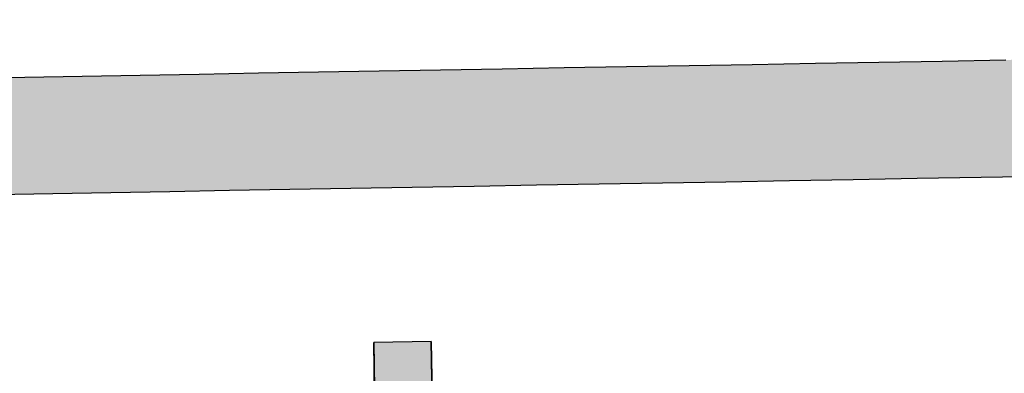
# Model space of a CAD drawing. Extents: x 562 to 7231, y 5567 to 12226.
# Tile 14 of 54: x 3260 to 3370, y 8127 to 8166. Entities that reach past the tile are written whole.
import ezdxf

# ---------------------------------------------------------------- set-up
doc = ezdxf.new("R2010")
doc.units = 0
doc.layers.get('0').update_dxf_attribs({"linetype": 'CONTINUOUS'})
doc.layers.add('LOGO', color=7, linetype='CONTINUOUS')

# ---------------------------------------------------------------- blocks, each defined once
blk = doc.blocks.new('*U29')
at = {"layer": 'LOGO', "color": 8, "linetype": 'CONTINUOUS', "extrusion": (0, 0, -1)}
for points in [[(-0.488, 14.811), (-74.153, 14.36), (-0.664, 14.36)], [(-0.488, 14.811), (-74.329, 14.811), (-74.153, 14.36)], [(-0.664, 14.36), (-73.146, 13.4), (-1.671, 13.4)], [(-0.664, 14.36), (-74.153, 14.36), (-73.146, 13.4)], [(-1.671, 13.4), (-71.797, 12.948), (-3.02, 12.948)], [(-1.671, 13.4), (-73.146, 13.4), (-71.797, 12.948)], [(-3.02, 12.948), (-71.454, 12.931), (-3.364, 12.931)], [(-3.02, 12.948), (-71.797, 12.948), (-71.454, 12.931)]]:
    blk.add_solid(points, dxfattribs=at)
blk = doc.blocks.new('*U38')
at = {"layer": 'LOGO', "color": 30, "linetype": 'CONTINUOUS'}
for p, q in [((27.105, 8.975), (27.105, 10.454)), ((28.027, 10.454), (28.027, 8.975)), ((27.105, 0), (27.105, 7.555)), ((28.027, 7.555), (28.027, 0))]:
    blk.add_line(p, q, dxfattribs=at)
at = {"layer": 'LOGO', "color": 30, "linetype": 'CONTINUOUS', "extrusion": (0, 0, -1)}
for points in [[(-27.105, 10.454), (-28.027, 8.975), (-27.105, 8.975)], [(-27.105, 10.454), (-28.027, 10.454), (-28.027, 8.975)], [(-27.105, 7.555), (-28.027, 0), (-27.105, 0)], [(-27.105, 7.555), (-28.027, 7.555), (-28.027, 0)]]:
    blk.add_solid(points, dxfattribs=at)
blk = doc.blocks.new('KLAUS')
at = {"layer": 'LOGO'}
blk.add_lwpolyline([(27.105, 8.975), (28.027, 8.975), (28.027, 10.454), (27.105, 10.454), (27.105, 8.975), (27.105, 8.975)], dxfattribs=at)
for points in [[(37.922, 12.931, 0), (36.895, 12.931, 0), (35.868, 12.931, 0), (34.842, 12.931, 0), (33.819, 12.931, 0), (32.798, 12.931, 0), (31.781, 12.931, 0), (30.768, 12.931, 0), (29.761, 12.931, 0), (28.761, 12.931, 0), (27.767, 12.931, 0), (26.781, 12.931, 0), (25.804, 12.931, 0), (24.836, 12.931, 0), (23.879, 12.931, 0), (22.933, 12.931, 0), (21.999, 12.931, 0), (21.078, 12.931, 0)], [(20.68, 14.811, 0), (21.586, 14.811, 0), (22.505, 14.811, 0), (23.437, 14.811, 0), (24.38, 14.811, 0), (25.334, 14.811, 0), (26.298, 14.811, 0), (27.271, 14.811, 0), (28.253, 14.811, 0), (29.242, 14.811, 0), (30.237, 14.811, 0), (31.239, 14.811, 0), (32.245, 14.811, 0), (33.255, 14.811, 0), (34.269, 14.811, 0), (35.286, 14.811, 0), (36.304, 14.811, 0), (37.323, 14.811, 0)]]:
    blk.add_polyline3d(points, dxfattribs=at)
at = {"layer": 'LOGO', "color": 8, "linetype": 'CONTINUOUS'}
blk.add_blockref('*U29', (0, 0), dxfattribs=at)
at = {"layer": 'LOGO', "color": 30, "linetype": 'CONTINUOUS'}
blk.add_blockref('*U38', (0, 0), dxfattribs=at)

msp = doc.modelspace()

# ---------------------------------------------------------------- block references
at = {"xscale": 6.929133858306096, "yscale": 6.929133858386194, "zscale": 6.929133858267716, "rotation": 0.9999999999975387}
msp.add_blockref('KLAUS', (3113, 8054.426), dxfattribs=at)

doc.saveas('drawing.dxf')
